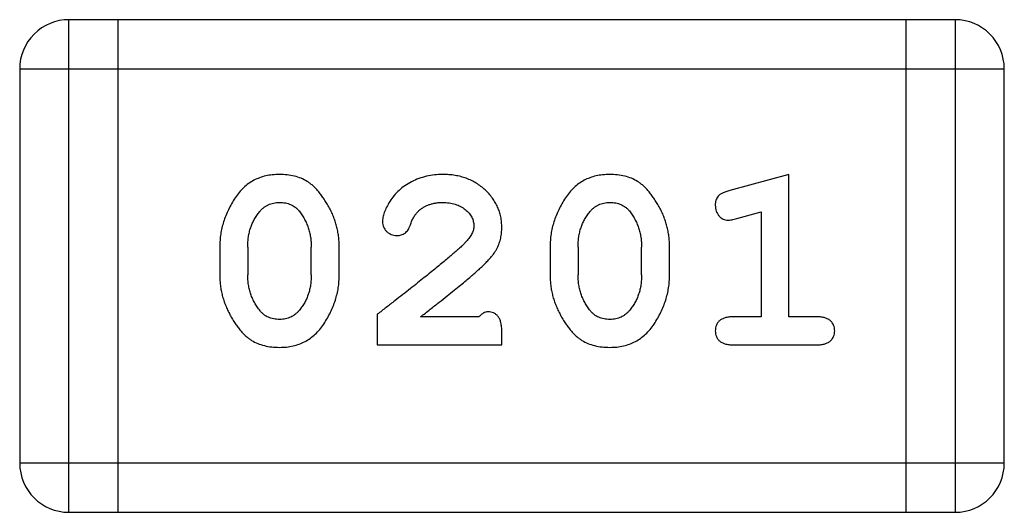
# Model space of a CAD drawing. Header units: millimetres. Extents: x 42 to 554, y 166 to 335.
# Tile 63 of 256: x 401.652 to 402.261, y 229.734 to 230.038. Entities that reach past the tile are written whole.
import ezdxf

# ---------------------------------------------------------------- set-up
doc = ezdxf.new("R2010")
doc.units = ezdxf.units.MM
doc.header["$LTSCALE"] = 30.734
doc.layers.get('0').update_dxf_attribs({"linetype": 'CONTINUOUS'})

msp = doc.modelspace()

# ---------------------------------------------------------------- linework, layer by layer
at = {"linetype": 'Continuous'}
for p, q in [((401.68223, 229.7336), (401.68223, 230.0384)), ((402.23087, 230.0384), (401.68223, 230.0384)), ((401.71271, 229.7336), (401.71271, 230.0384)), ((402.20039, 230.0384), (402.20039, 229.7336)), ((402.23087, 230.0384), (402.23087, 229.7336)), ((401.65175, 230.00792), (401.65175, 229.76408)), ((401.65175, 230.00792), (402.26135, 230.00792)), ((402.26135, 229.76408), (402.26135, 230.00792)), ((402.12802, 229.94263), (402.09145, 229.93275)), ((402.12802, 229.85453), (402.12802, 229.94263)), ((402.0957, 229.91535), (402.11072, 229.9195)), ((402.11072, 229.9195), (402.11072, 229.85453)), ((401.77563, 229.89802), (401.77563, 229.88027)), ((401.79294, 229.89775), (401.79294, 229.88054)), ((401.83227, 229.88054), (401.83227, 229.89775)), ((401.84957, 229.88027), (401.84957, 229.89802)), ((401.98014, 229.89802), (401.98014, 229.88027)), ((401.99745, 229.89775), (401.99745, 229.88054)), ((402.03678, 229.88054), (402.03678, 229.89775)), ((402.05408, 229.88027), (402.05408, 229.89802)), ((401.87317, 229.85611), (401.87317, 229.83723)), ((401.9361, 229.85453), (401.89991, 229.85453)), ((402.11072, 229.85453), (402.09341, 229.85453)), ((402.14533, 229.85453), (402.12802, 229.85453)), ((401.95025, 229.83723), (401.95025, 229.8451)), ((401.87317, 229.83723), (401.95025, 229.83723)), ((402.09341, 229.83723), (402.14533, 229.83723)), ((402.26135, 229.76408), (401.65175, 229.76408)), ((401.68223, 229.7336), (402.23087, 229.7336))]:
    msp.add_line(p, q, dxfattribs=at)
for centre, start, end in [((401.68223, 230.00792), 90.00001, 180.00001), ((402.23087, 230.00792), 0.00001, 90.00001), ((401.68223, 229.76408), 180.00001, 270.00001), ((402.23087, 229.76408), 270.00001, 0.00001)]:
    msp.add_arc(centre, 0.03048, start, end, dxfattribs=at)
for points, knots in [([(401.81243, 229.94263), (401.81099, 229.94259), (401.80819, 229.94252), (401.8041, 229.94181), (401.80027, 229.94068), (401.79669, 229.9391), (401.79339, 229.93703), (401.79034, 229.93453), (401.78755, 229.93156), (401.78509, 229.92817), (401.78289, 229.92458), (401.78097, 229.92089), (401.77931, 229.91719), (401.77798, 229.91342), (401.77691, 229.90963), (401.77618, 229.90579), (401.77572, 229.90192), (401.77566, 229.89932), (401.77563, 229.89802)], [0, 0, 0, 0, 0.06692, 0.130834, 0.19258, 0.252759, 0.312631, 0.373411, 0.436359, 0.501894, 0.568244, 0.632472, 0.69556, 0.757163, 0.818592, 0.878885, 0.939235, 1, 1, 1, 1]), ([(401.84957, 229.89802), (401.84955, 229.89909), (401.84951, 229.90124), (401.84922, 229.90442), (401.84868, 229.90756), (401.84802, 229.91067), (401.84709, 229.91372), (401.84598, 229.91673), (401.84469, 229.9197), (401.84319, 229.92257), (401.84159, 229.9253), (401.83996, 229.92786), (401.8383, 229.93018), (401.83663, 229.93229), (401.83492, 229.93414), (401.83321, 229.93579), (401.83148, 229.93721), (401.82911, 229.93878), (401.82594, 229.94038), (401.82177, 229.94169), (401.81722, 229.94249), (401.81407, 229.94258), (401.81243, 229.94263)], [0, 0, 0, 0, 0.049855, 0.099516, 0.148482, 0.19758, 0.246804, 0.296268, 0.346517, 0.397047, 0.446826, 0.49336, 0.537801, 0.579207, 0.617974, 0.654833, 0.689171, 0.722088, 0.786392, 0.853518, 0.924186, 1, 1, 1, 1]), ([(401.91358, 229.94263), (401.91188, 229.94257), (401.90853, 229.94246), (401.90359, 229.9416), (401.89884, 229.94017), (401.89435, 229.93818), (401.8902, 229.93576), (401.88656, 229.93288), (401.88341, 229.92964), (401.8809, 229.92606), (401.87893, 229.9225), (401.87746, 229.91918), (401.87653, 229.91615), (401.87638, 229.91421), (401.87632, 229.91331)], [0, 0, 0, 0, 0.098286, 0.193983, 0.289056, 0.384352, 0.477435, 0.566197, 0.652355, 0.737986, 0.818188, 0.887401, 0.94802, 1, 1, 1, 1]), ([(401.95025, 229.90987), (401.95022, 229.91098), (401.95015, 229.91318), (401.94968, 229.91642), (401.94885, 229.91952), (401.94773, 229.9225), (401.94626, 229.92535), (401.94448, 229.92806), (401.94238, 229.93065), (401.93999, 229.93309), (401.93734, 229.93532), (401.93449, 229.9373), (401.93144, 229.93895), (401.92823, 229.94032), (401.92482, 229.94133), (401.92124, 229.94211), (401.91747, 229.94255), (401.91489, 229.9426), (401.91358, 229.94263)], [0, 0, 0, 0, 0.060981, 0.120256, 0.178148, 0.236115, 0.293993, 0.352864, 0.413358, 0.476056, 0.539296, 0.602396, 0.665116, 0.728325, 0.792919, 0.859317, 0.928302, 1, 1, 1, 1]), ([(402.01694, 229.94263), (402.01551, 229.94259), (402.0127, 229.94252), (402.00861, 229.94181), (402.00478, 229.94068), (402.0012, 229.9391), (401.9979, 229.93703), (401.99485, 229.93453), (401.99206, 229.93156), (401.9896, 229.92817), (401.9874, 229.92458), (401.98548, 229.92089), (401.98382, 229.91719), (401.98249, 229.91342), (401.98142, 229.90963), (401.98069, 229.90579), (401.98023, 229.90192), (401.98017, 229.89932), (401.98014, 229.89802)], [0, 0, 0, 0, 0.06692, 0.130834, 0.19258, 0.252759, 0.312631, 0.373411, 0.436359, 0.501894, 0.568244, 0.632472, 0.69556, 0.757163, 0.818592, 0.878885, 0.939235, 1, 1, 1, 1]), ([(402.05408, 229.89802), (402.05406, 229.89909), (402.05402, 229.90124), (402.05373, 229.90442), (402.0532, 229.90756), (402.05253, 229.91067), (402.05161, 229.91372), (402.05049, 229.91673), (402.0492, 229.9197), (402.0477, 229.92257), (402.0461, 229.9253), (402.04447, 229.92786), (402.04281, 229.93018), (402.04114, 229.93229), (402.03943, 229.93414), (402.03772, 229.93579), (402.03599, 229.93721), (402.03362, 229.93878), (402.03045, 229.94038), (402.02628, 229.94169), (402.02173, 229.94249), (402.01858, 229.94258), (402.01694, 229.94263)], [0, 0, 0, 0, 0.049855, 0.099516, 0.148482, 0.19758, 0.246804, 0.296268, 0.346517, 0.397047, 0.446826, 0.49336, 0.537801, 0.579207, 0.617974, 0.654833, 0.689171, 0.722088, 0.786392, 0.853518, 0.924186, 1, 1, 1, 1]), ([(402.09145, 229.93275), (402.0906, 229.93249), (402.08903, 229.93202), (402.08695, 229.93117), (402.08532, 229.93026), (402.08413, 229.92924), (402.08333, 229.92806), (402.0828, 229.92672), (402.08244, 229.92521), (402.08241, 229.92414), (402.0824, 229.92358)], [0, 0, 0, 0, 0.187321, 0.344927, 0.475328, 0.579604, 0.674244, 0.773631, 0.882025, 1, 1, 1, 1]), ([(401.80019, 229.91953), (401.8006, 229.91999), (401.8014, 229.92089), (401.80274, 229.92207), (401.80414, 229.9231), (401.80566, 229.92391), (401.80726, 229.92455), (401.80895, 229.92499), (401.81073, 229.92527), (401.81194, 229.92531), (401.81255, 229.92533)], [0, 0, 0, 0, 0.13042, 0.256046, 0.378133, 0.498725, 0.620452, 0.742761, 0.869406, 1, 1, 1, 1]), ([(401.81255, 229.92533), (401.81319, 229.92532), (401.81442, 229.92529), (401.81623, 229.92504), (401.81793, 229.92463), (401.81951, 229.92403), (401.82098, 229.92329), (401.82234, 229.92237), (401.8236, 229.9213), (401.82433, 229.92046), (401.8247, 229.92004)], [0, 0, 0, 0, 0.138115, 0.270177, 0.397547, 0.520057, 0.63869, 0.757499, 0.878226, 1, 1, 1, 1]), ([(401.89859, 229.91994), (401.89909, 229.92037), (401.90009, 229.92122), (401.90171, 229.92234), (401.90345, 229.92324), (401.90526, 229.92401), (401.90718, 229.92461), (401.90919, 229.925), (401.91129, 229.9253), (401.91273, 229.92532), (401.91346, 229.92533)], [0, 0, 0, 0, 0.121873, 0.243139, 0.363336, 0.485133, 0.607572, 0.734701, 0.864814, 1, 1, 1, 1]), ([(401.91346, 229.92533), (401.91486, 229.92528), (401.91756, 229.9252), (401.92137, 229.92434), (401.92476, 229.92297), (401.92763, 229.92105), (401.92995, 229.91878), (401.93171, 229.91631), (401.93274, 229.91361), (401.93288, 229.91173), (401.93295, 229.9108)], [0, 0, 0, 0, 0.156344, 0.299348, 0.4327, 0.561, 0.682299, 0.791883, 0.89611, 1, 1, 1, 1]), ([(402.0047, 229.91953), (402.00511, 229.91999), (402.00591, 229.92089), (402.00725, 229.92207), (402.00866, 229.9231), (402.01017, 229.92391), (402.01177, 229.92455), (402.01347, 229.92499), (402.01524, 229.92527), (402.01645, 229.92531), (402.01707, 229.92533)], [0, 0, 0, 0, 0.13042, 0.256046, 0.378133, 0.498725, 0.620452, 0.742761, 0.869406, 1, 1, 1, 1]), ([(402.01707, 229.92533), (402.0177, 229.92532), (402.01893, 229.92529), (402.02074, 229.92504), (402.02244, 229.92463), (402.02402, 229.92403), (402.02549, 229.92329), (402.02685, 229.92237), (402.02811, 229.9213), (402.02884, 229.92046), (402.02921, 229.92004)], [0, 0, 0, 0, 0.138115, 0.270177, 0.397547, 0.520057, 0.63869, 0.757499, 0.878226, 1, 1, 1, 1]), ([(402.0824, 229.92358), (402.08243, 229.92296), (402.08248, 229.92174), (402.08294, 229.91999), (402.08365, 229.91838), (402.08469, 229.91698), (402.08589, 229.9158), (402.08725, 229.91493), (402.08874, 229.91442), (402.08977, 229.91435), (402.09029, 229.91432)], [0, 0, 0, 0, 0.138815, 0.27042, 0.39836, 0.52875, 0.654955, 0.771147, 0.884581, 1, 1, 1, 1]), ([(401.79294, 229.89775), (401.79297, 229.89881), (401.79302, 229.90088), (401.79333, 229.90394), (401.7939, 229.90688), (401.79472, 229.90968), (401.79571, 229.91236), (401.79699, 229.91488), (401.79845, 229.9173), (401.79961, 229.91878), (401.80019, 229.91953)], [0, 0, 0, 0, 0.135446, 0.266257, 0.393419, 0.517936, 0.639137, 0.758785, 0.879345, 1, 1, 1, 1]), ([(401.8247, 229.92004), (401.8253, 229.91924), (401.8265, 229.91765), (401.82805, 229.91511), (401.82937, 229.91246), (401.83041, 229.90971), (401.83126, 229.90686), (401.83184, 229.90391), (401.83219, 229.90086), (401.83224, 229.8988), (401.83227, 229.89775)], [0, 0, 0, 0, 0.125331, 0.248948, 0.371201, 0.494032, 0.616811, 0.742104, 0.868849, 1, 1, 1, 1]), ([(401.89362, 229.91144), (401.89393, 229.91233), (401.89453, 229.91404), (401.89575, 229.91633), (401.89701, 229.91835), (401.89807, 229.91943), (401.89859, 229.91994)], [0, 0, 0, 0, 0.285518, 0.544185, 0.781367, 1, 1, 1, 1]), ([(401.99745, 229.89775), (401.99748, 229.89881), (401.99753, 229.90088), (401.99784, 229.90394), (401.99841, 229.90688), (401.99923, 229.90968), (402.00022, 229.91236), (402.00151, 229.91488), (402.00296, 229.9173), (402.00412, 229.91878), (402.0047, 229.91953)], [0, 0, 0, 0, 0.135446, 0.266257, 0.393419, 0.517936, 0.639137, 0.758785, 0.879345, 1, 1, 1, 1]), ([(402.02921, 229.92004), (402.02981, 229.91924), (402.03101, 229.91765), (402.03256, 229.91511), (402.03388, 229.91246), (402.03492, 229.90971), (402.03577, 229.90686), (402.03635, 229.90391), (402.03671, 229.90086), (402.03675, 229.8988), (402.03678, 229.89775)], [0, 0, 0, 0, 0.125331, 0.248948, 0.371201, 0.494032, 0.616811, 0.742104, 0.868849, 1, 1, 1, 1]), ([(401.87632, 229.91331), (401.87635, 229.91276), (401.87642, 229.91168), (401.87694, 229.91013), (401.87777, 229.90868), (401.87889, 229.90736), (401.88025, 229.90627), (401.88177, 229.90548), (401.88341, 229.90494), (401.88455, 229.9049), (401.88514, 229.90488)], [0, 0, 0, 0, 0.120856, 0.239483, 0.360995, 0.490166, 0.620982, 0.746416, 0.870253, 1, 1, 1, 1]), ([(401.88514, 229.90488), (401.88563, 229.9049), (401.88659, 229.90493), (401.88796, 229.9052), (401.88921, 229.90567), (401.89034, 229.90635), (401.89137, 229.90725), (401.89224, 229.90843), (401.89302, 229.90984), (401.89341, 229.91088), (401.89362, 229.91144)], [0, 0, 0, 0, 0.127347, 0.246131, 0.359406, 0.470543, 0.586092, 0.711469, 0.847022, 1, 1, 1, 1]), ([(401.93295, 229.9108), (401.93289, 229.91001), (401.93276, 229.90838), (401.93179, 229.90594), (401.93026, 229.90346), (401.9289, 229.90192), (401.92818, 229.90109)], [0, 0, 0, 0, 0.212836, 0.442809, 0.70317, 1, 1, 1, 1]), ([(402.09029, 229.91432), (402.09063, 229.91433), (402.09139, 229.91438), (402.09263, 229.91459), (402.09409, 229.91491), (402.09513, 229.9152), (402.0957, 229.91535)], [0, 0, 0, 0, 0.183151, 0.413144, 0.682305, 1, 1, 1, 1]), ([(401.93349, 229.88157), (401.93437, 229.88235), (401.93606, 229.88383), (401.93843, 229.88605), (401.94054, 229.88816), (401.94242, 229.89014), (401.94403, 229.89202), (401.94538, 229.89379), (401.9465, 229.89542), (401.94762, 229.89748), (401.94869, 229.90003), (401.9496, 229.9032), (401.95016, 229.90649), (401.95022, 229.90873), (401.95025, 229.90987)], [0, 0, 0, 0, 0.103002, 0.197728, 0.285279, 0.365235, 0.437224, 0.502446, 0.560545, 0.611446, 0.707576, 0.80349, 0.900532, 1, 1, 1, 1]), ([(401.92818, 229.90109), (401.92774, 229.90064), (401.92678, 229.89965), (401.92518, 229.8981), (401.92329, 229.89637), (401.92111, 229.89444), (401.91866, 229.89231), (401.91594, 229.88997), (401.91291, 229.88748), (401.9096, 229.88476), (401.90603, 229.88184), (401.90216, 229.87875), (401.89803, 229.87545), (401.89361, 229.87196), (401.88889, 229.86828), (401.8839, 229.8644), (401.87864, 229.86031), (401.87502, 229.85753), (401.87317, 229.85611)], [0, 0, 0, 0, 0.026647, 0.057942, 0.094152, 0.134806, 0.180631, 0.231142, 0.286385, 0.346321, 0.411439, 0.481035, 0.555329, 0.634592, 0.718826, 0.807759, 0.901393, 1, 1, 1, 1]), ([(401.77563, 229.88027), (401.77565, 229.8792), (401.77569, 229.87707), (401.776, 229.87389), (401.77648, 229.87076), (401.77718, 229.86767), (401.77805, 229.86462), (401.77919, 229.86164), (401.78044, 229.85867), (401.78192, 229.85579), (401.78349, 229.85305), (401.78512, 229.85051), (401.78677, 229.84821), (401.78841, 229.84609), (401.79011, 229.84423), (401.79181, 229.84256), (401.79354, 229.84114), (401.79591, 229.83955), (401.79909, 229.83794), (401.80328, 229.83663), (401.80785, 229.8358), (401.81103, 229.8357), (401.81268, 229.83566)], [0, 0, 0, 0, 0.049886, 0.09882, 0.148132, 0.19689, 0.246038, 0.295176, 0.345305, 0.395692, 0.445312, 0.491875, 0.535813, 0.577009, 0.616081, 0.652689, 0.687585, 0.720206, 0.785062, 0.85223, 0.923759, 1, 1, 1, 1]), ([(401.80058, 229.85825), (401.79997, 229.85904), (401.79875, 229.86061), (401.79722, 229.86317), (401.79587, 229.86579), (401.79481, 229.86855), (401.79398, 229.8714), (401.79335, 229.87436), (401.79302, 229.87742), (401.79296, 229.87949), (401.79294, 229.88054)], [0, 0, 0, 0, 0.124927, 0.248361, 0.370889, 0.492583, 0.61616, 0.741472, 0.869044, 1, 1, 1, 1]), ([(401.81268, 229.83566), (401.81412, 229.83569), (401.81694, 229.83577), (401.82103, 229.83648), (401.82487, 229.8376), (401.82844, 229.8392), (401.83177, 229.84122), (401.83481, 229.84374), (401.83761, 229.84668), (401.84007, 229.85007), (401.84226, 229.85367), (401.84422, 229.85734), (401.84587, 229.86106), (401.84723, 229.86482), (401.84826, 229.86863), (401.84904, 229.87247), (401.84949, 229.87636), (401.84954, 229.87897), (401.84957, 229.88027)], [0, 0, 0, 0, 0.067217, 0.131051, 0.19272, 0.252824, 0.312745, 0.373449, 0.436041, 0.501494, 0.567761, 0.632087, 0.695096, 0.757109, 0.817993, 0.878657, 0.939311, 1, 1, 1, 1]), ([(401.83227, 229.88054), (401.83224, 229.87948), (401.83219, 229.8774), (401.83187, 229.87434), (401.83132, 229.87141), (401.83048, 229.86862), (401.8295, 229.86593), (401.82821, 229.86341), (401.82676, 229.86099), (401.8256, 229.85951), (401.82502, 229.85876)], [0, 0, 0, 0, 0.135449, 0.266263, 0.393429, 0.516942, 0.639128, 0.758779, 0.879341, 1, 1, 1, 1]), ([(401.89991, 229.85453), (401.90191, 229.8561), (401.90574, 229.85909), (401.91121, 229.86341), (401.91618, 229.86733), (401.92063, 229.87091), (401.92459, 229.87408), (401.928, 229.87692), (401.93092, 229.87936), (401.93269, 229.88088), (401.93349, 229.88157)], [0, 0, 0, 0, 0.176662, 0.337826, 0.484741, 0.617764, 0.73494, 0.837793, 0.926412, 1, 1, 1, 1]), ([(401.98014, 229.88027), (401.98016, 229.8792), (401.9802, 229.87707), (401.98051, 229.87389), (401.98099, 229.87076), (401.98169, 229.86767), (401.98256, 229.86462), (401.9837, 229.86164), (401.98495, 229.85867), (401.98643, 229.85579), (401.988, 229.85305), (401.98963, 229.85051), (401.99128, 229.84821), (401.99292, 229.84609), (401.99462, 229.84423), (401.99632, 229.84256), (401.99805, 229.84114), (402.00042, 229.83955), (402.0036, 229.83794), (402.00779, 229.83663), (402.01236, 229.8358), (402.01555, 229.8357), (402.01719, 229.83566)], [0, 0, 0, 0, 0.049886, 0.09882, 0.148132, 0.19689, 0.246038, 0.295176, 0.345305, 0.395692, 0.445312, 0.491875, 0.535813, 0.577009, 0.616081, 0.652689, 0.687585, 0.720206, 0.785062, 0.85223, 0.923759, 1, 1, 1, 1]), ([(402.00509, 229.85825), (402.00448, 229.85904), (402.00326, 229.86061), (402.00173, 229.86317), (402.00038, 229.86579), (401.99932, 229.86855), (401.99849, 229.8714), (401.99786, 229.87436), (401.99753, 229.87742), (401.99748, 229.87949), (401.99745, 229.88054)], [0, 0, 0, 0, 0.124927, 0.248361, 0.370889, 0.492583, 0.61616, 0.741472, 0.869044, 1, 1, 1, 1]), ([(402.01719, 229.83566), (402.01863, 229.83569), (402.02145, 229.83577), (402.02554, 229.83648), (402.02938, 229.8376), (402.03295, 229.8392), (402.03628, 229.84122), (402.03932, 229.84374), (402.04213, 229.84668), (402.04458, 229.85007), (402.04677, 229.85367), (402.04873, 229.85734), (402.05038, 229.86106), (402.05175, 229.86482), (402.05277, 229.86863), (402.05355, 229.87247), (402.054, 229.87636), (402.05405, 229.87897), (402.05408, 229.88027)], [0, 0, 0, 0, 0.067217, 0.131051, 0.19272, 0.252824, 0.312745, 0.373449, 0.436041, 0.501494, 0.567761, 0.632087, 0.695096, 0.757109, 0.817993, 0.878657, 0.939311, 1, 1, 1, 1]), ([(402.03678, 229.88054), (402.03675, 229.87948), (402.0367, 229.8774), (402.03638, 229.87434), (402.03583, 229.87141), (402.03499, 229.86862), (402.03401, 229.86593), (402.03272, 229.86341), (402.03127, 229.86099), (402.03011, 229.85951), (402.02953, 229.85876)], [0, 0, 0, 0, 0.135449, 0.266263, 0.393429, 0.516942, 0.639128, 0.758779, 0.879341, 1, 1, 1, 1]), ([(401.81273, 229.85296), (401.81209, 229.85297), (401.81084, 229.85299), (401.80903, 229.85325), (401.80733, 229.85366), (401.80575, 229.85426), (401.80428, 229.855), (401.80292, 229.85591), (401.80168, 229.857), (401.80095, 229.85783), (401.80058, 229.85825)], [0, 0, 0, 0, 0.139844, 0.271849, 0.399162, 0.521619, 0.6402, 0.758957, 0.87828, 1, 1, 1, 1]), ([(401.82502, 229.85876), (401.82462, 229.8583), (401.82383, 229.8574), (401.82249, 229.85621), (401.82107, 229.85521), (401.81956, 229.85437), (401.81798, 229.85374), (401.8163, 229.8533), (401.81455, 229.85302), (401.81334, 229.85298), (401.81273, 229.85296)], [0, 0, 0, 0, 0.129853, 0.25607, 0.380154, 0.49978, 0.62208, 0.743277, 0.868791, 1, 1, 1, 1]), ([(401.9416, 229.85768), (401.94115, 229.85764), (401.94021, 229.85755), (401.93883, 229.85689), (401.93742, 229.8559), (401.93656, 229.85501), (401.9361, 229.85453)], [0, 0, 0, 0, 0.20611, 0.432681, 0.695597, 1, 1, 1, 1]), ([(401.95025, 229.8451), (401.95023, 229.84616), (401.95019, 229.84814), (401.94975, 229.85085), (401.94909, 229.85309), (401.94802, 229.85483), (401.9467, 229.85613), (401.94518, 229.85703), (401.94346, 229.8576), (401.94224, 229.85765), (401.9416, 229.85768)], [0, 0, 0, 0, 0.1844, 0.34094, 0.473574, 0.586824, 0.690029, 0.789175, 0.890445, 1, 1, 1, 1]), ([(402.01724, 229.85296), (402.0166, 229.85297), (402.01535, 229.85299), (402.01354, 229.85325), (402.01184, 229.85366), (402.01026, 229.85426), (402.00879, 229.855), (402.00743, 229.85591), (402.00619, 229.857), (402.00546, 229.85783), (402.00509, 229.85825)], [0, 0, 0, 0, 0.139844, 0.271849, 0.399162, 0.521619, 0.6402, 0.758957, 0.87828, 1, 1, 1, 1]), ([(402.02953, 229.85876), (402.02913, 229.8583), (402.02834, 229.8574), (402.027, 229.85621), (402.02558, 229.85521), (402.02407, 229.85437), (402.02249, 229.85374), (402.02081, 229.8533), (402.01906, 229.85302), (402.01785, 229.85298), (402.01724, 229.85296)], [0, 0, 0, 0, 0.129853, 0.25607, 0.380154, 0.49978, 0.62208, 0.743277, 0.868791, 1, 1, 1, 1]), ([(402.09341, 229.85453), (402.09252, 229.85451), (402.09084, 229.85447), (402.08851, 229.85401), (402.08655, 229.85325), (402.08498, 229.85219), (402.08384, 229.85085), (402.083, 229.84936), (402.0825, 229.84768), (402.08243, 229.84649), (402.0824, 229.84588)], [0, 0, 0, 0, 0.169102, 0.317658, 0.446239, 0.563118, 0.671828, 0.776546, 0.884858, 1, 1, 1, 1]), ([(402.15634, 229.84588), (402.15631, 229.84649), (402.15624, 229.84768), (402.15574, 229.84936), (402.1549, 229.85086), (402.15373, 229.85217), (402.15219, 229.85326), (402.15023, 229.85401), (402.1479, 229.85447), (402.14622, 229.85451), (402.14533, 229.85453)], [0, 0, 0, 0, 0.11517, 0.223509, 0.328254, 0.438012, 0.553651, 0.682263, 0.830856, 1, 1, 1, 1]), ([(402.0824, 229.84588), (402.08243, 229.84527), (402.0825, 229.84409), (402.083, 229.8424), (402.08384, 229.8409), (402.08498, 229.83955), (402.08655, 229.83848), (402.08851, 229.83776), (402.09083, 229.83729), (402.09252, 229.83725), (402.09341, 229.83723)], [0, 0, 0, 0, 0.115051, 0.223278, 0.329269, 0.437893, 0.554681, 0.682591, 0.83103, 1, 1, 1, 1]), ([(402.14533, 229.83723), (402.14622, 229.83725), (402.14791, 229.83729), (402.15022, 229.83776), (402.15219, 229.83847), (402.15373, 229.83957), (402.15491, 229.84089), (402.15573, 229.8424), (402.15624, 229.84409), (402.15631, 229.84527), (402.15634, 229.84588)], [0, 0, 0, 0, 0.169012, 0.317488, 0.445429, 0.560977, 0.67065, 0.776666, 0.88492, 1, 1, 1, 1])]:
    msp.add_open_spline(points, degree=3, knots=knots, dxfattribs=at)

doc.saveas('drawing.dxf')
